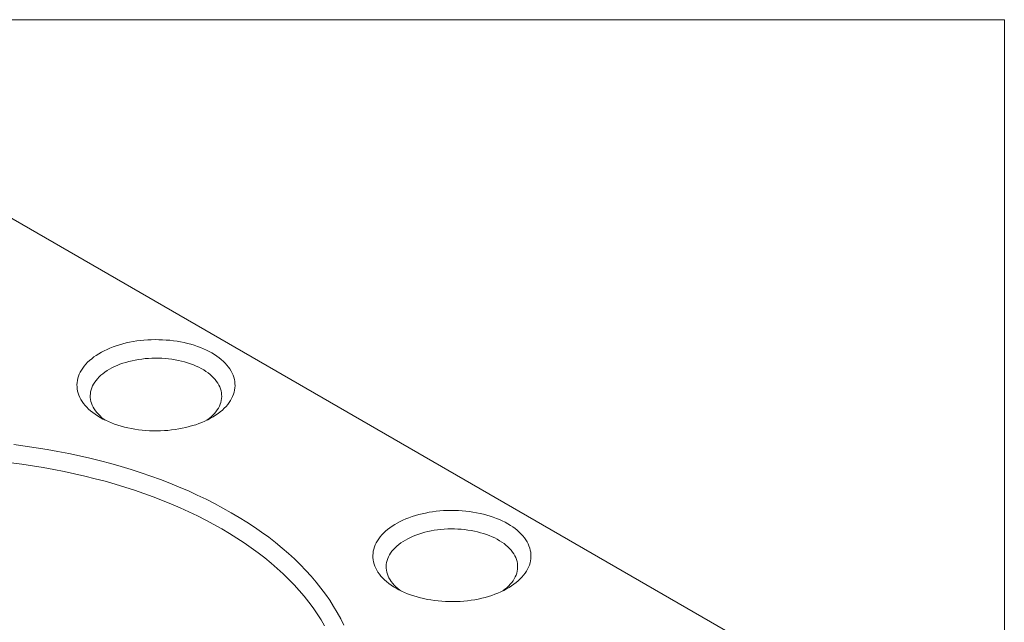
# Model space of a CAD drawing. Header units: inches. Extents: x 0.1 to 10.9, y 0 to 8.5.
# Tile 9 of 9: x 9.833 to 10.944, y 7.77 to 8.451. Entities that reach past the tile are written whole.
import ezdxf

# ---------------------------------------------------------------- set-up
doc = ezdxf.new("R2010")
doc.units = ezdxf.units.IN
doc.header["$MEASUREMENT"] = 0

msp = doc.modelspace()

# ---------------------------------------------------------------- linework, layer by layer
at = {"color": 7, "linetype": 'Continuous', "lineweight": 0}
for p, q in [((0.0622, 8.4506), (10.9445, 8.4506)), ((10.9445, 0.0356), (10.9445, 8.4506)), ((10.7466, 7.6933), (9.7241, 8.2836))]:
    msp.add_line(p, q, dxfattribs=at)
at = {"color": 7, "linetype": 'Continuous', "lineweight": 0, "flags": 128}
for points in [[(10.0498, 8.0742), (10.0527, 8.0724), (10.0554, 8.0706), (10.058, 8.0687), (10.0604, 8.0667), (10.0627, 8.0647), (10.0648, 8.0626), (10.0667, 8.0605), (10.0685, 8.0583), (10.0701, 8.0561), (10.0715, 8.0538), (10.0727, 8.0515), (10.0737, 8.0491), (10.0745, 8.0468), (10.0752, 8.0444), (10.0756, 8.042), (10.0758, 8.0396), (10.0759, 8.0371), (10.0757, 8.0347), (10.0754, 8.0323), (10.0749, 8.0299), (10.0741, 8.0275), (10.0732, 8.0252), (10.0721, 8.0229), (10.0708, 8.0206), (10.0693, 8.0183), (10.0676, 8.0161), (10.0658, 8.0139), (10.0638, 8.0118), (10.0616, 8.0097), (10.0592, 8.0077), (10.0567, 8.0058), (10.054, 8.004), (10.0512, 8.0022), (10.0483, 8.0005), (10.0452, 7.9988), (10.0419, 7.9973), (10.0386, 7.9958), (10.0351, 7.9945), (10.0316, 7.9932), (10.0279, 7.9921), (10.0242, 7.991), (10.0203, 7.99), (10.0164, 7.9892), (10.0124, 7.9884), (10.0084, 7.9878), (10.0043, 7.9872), (10.0002, 7.9868), (9.9961, 7.9865), (9.9919, 7.9863), (9.9877, 7.9862), (9.9835, 7.9862), (9.9793, 7.9864), (9.9752, 7.9866), (9.971, 7.987), (9.9669, 7.9875), (9.9629, 7.9881), (9.9589, 7.9888), (9.9549, 7.9896), (9.9511, 7.9905), (9.9473, 7.9915), (9.9435, 7.9926), (9.9399, 7.9938), (9.9364, 7.9952), (9.933, 7.9966), (9.9297, 7.9981), (9.9266, 7.9996), (9.9235, 8.0013), (9.9207, 8.0031), (9.9179, 8.0049), (9.9153, 8.0068), (9.9129, 8.0087), (9.9106, 8.0108), (9.9085, 8.0129), (9.9066, 8.015), (9.9048, 8.0172), (9.9032, 8.0194), (9.9018, 8.0217), (9.9006, 8.024), (9.8996, 8.0264), (9.8988, 8.0287), (9.8981, 8.0311), (9.8977, 8.0335), (9.8975, 8.0359), (9.8974, 8.0383), (9.8976, 8.0408), (9.8979, 8.0432), (9.8984, 8.0456), (9.8992, 8.0479), (9.9001, 8.0503), (9.9012, 8.0526), (9.9025, 8.0549), (9.904, 8.0572), (9.9057, 8.0594), (9.9075, 8.0616), (9.9095, 8.0637), (9.9117, 8.0657), (9.9141, 8.0677), (9.9166, 8.0697), (9.9193, 8.0715), (9.9221, 8.0733), (9.925, 8.075), (9.9281, 8.0766), (9.9314, 8.0782), (9.9347, 8.0796), (9.9382, 8.081), (9.9417, 8.0823), (9.9454, 8.0834), (9.9491, 8.0845), (9.953, 8.0855), (9.9569, 8.0863), (9.9609, 8.0871), (9.9649, 8.0877), (9.969, 8.0882), (9.9731, 8.0887), (9.9773, 8.089), (9.9814, 8.0892), (9.9856, 8.0893), (9.9898, 8.0892), (9.994, 8.0891), (9.9981, 8.0888), (10.0023, 8.0885), (10.0064, 8.088), (10.0104, 8.0874), (10.0144, 8.0867), (10.0184, 8.0859), (10.0223, 8.085), (10.026, 8.084), (10.0298, 8.0829), (10.0334, 8.0816), (10.0369, 8.0803), (10.0403, 8.0789), (10.0436, 8.0774), (10.0467, 8.0758), (10.0498, 8.0742)], [(10.044, 7.9982), (10.0443, 7.9985), (10.0466, 8.0002), (10.0488, 8.002), (10.0508, 8.0039), (10.0526, 8.0058), (10.0543, 8.0078), (10.0558, 8.0099), (10.0571, 8.0119), (10.0582, 8.014), (10.0591, 8.0162), (10.0599, 8.0183), (10.0604, 8.0205), (10.0607, 8.0227), (10.0609, 8.0249), (10.0608, 8.0271), (10.0606, 8.0293), (10.0602, 8.0315), (10.0595, 8.0337), (10.0587, 8.0359), (10.0577, 8.038), (10.0565, 8.0401), (10.0551, 8.0421), (10.0535, 8.0442), (10.0517, 8.0461), (10.0498, 8.048), (10.0477, 8.0499), (10.0455, 8.0517), (10.0431, 8.0534), (10.0405, 8.055), (10.0378, 8.0566), (10.0349, 8.058), (10.032, 8.0594), (10.0289, 8.0607), (10.0257, 8.062), (10.0224, 8.0631), (10.019, 8.0641), (10.0155, 8.065), (10.0119, 8.0658), (10.0083, 8.0665), (10.0046, 8.0671), (10.0009, 8.0676), (9.9971, 8.0679), (9.9933, 8.0682), (9.9895, 8.0683), (9.9857, 8.0684), (9.9819, 8.0683), (9.9781, 8.0681), (9.9743, 8.0678), (9.9705, 8.0673), (9.9668, 8.0668), (9.9632, 8.0662), (9.9596, 8.0654), (9.956, 8.0645), (9.9526, 8.0636), (9.9493, 8.0625), (9.946, 8.0614), (9.9429, 8.0601), (9.9398, 8.0588), (9.9369, 8.0573), (9.9342, 8.0558)], [(9.9342, 8.0558), (9.9315, 8.0542), (9.929, 8.0525), (9.9267, 8.0508), (9.9245, 8.049), (9.9225, 8.0471), (9.9207, 8.0451), (9.919, 8.0432), (9.9175, 8.0411), (9.9162, 8.0391), (9.9151, 8.0369), (9.9142, 8.0348), (9.9134, 8.0326), (9.9129, 8.0304), (9.9126, 8.0282), (9.9124, 8.026), (9.9125, 8.0238), (9.9127, 8.0216), (9.9131, 8.0194), (9.9138, 8.0173), (9.9146, 8.0151), (9.9156, 8.013), (9.9168, 8.0109), (9.9182, 8.0088), (9.9198, 8.0068), (9.9216, 8.0049), (9.9235, 8.003), (9.9256, 8.0011), (9.9278, 7.9993), (9.9293, 7.9982)], [(9.8263, 7.9707), (9.8388, 7.9691), (9.8513, 7.9672), (9.8637, 7.9652), (9.8759, 7.963), (9.8881, 7.9606), (9.9002, 7.9581), (9.9121, 7.9553), (9.9239, 7.9524), (9.9356, 7.9493), (9.9472, 7.946), (9.9585, 7.9425), (9.9698, 7.9389), (9.9808, 7.9351), (9.9917, 7.9312), (10.0024, 7.927), (10.0129, 7.9227), (10.0232, 7.9183), (10.0333, 7.9137), (10.0432, 7.909), (10.0528, 7.9041), (10.0623, 7.899), (10.0715, 7.8938)], [(10.1771, 7.766), (10.1731, 7.7728), (10.1688, 7.7796), (10.1641, 7.7863), (10.1592, 7.7929), (10.154, 7.7994), (10.1485, 7.8059), (10.1427, 7.8123), (10.1366, 7.8185), (10.1302, 7.8247), (10.1236, 7.8308), (10.1166, 7.8368), (10.1094, 7.8427), (10.102, 7.8484), (10.0943, 7.8541), (10.0863, 7.8596), (10.0781, 7.865), (10.0696, 7.8703), (10.0609, 7.8755), (10.052, 7.8805), (10.0428, 7.8854), (10.0334, 7.8901), (10.0239, 7.8947), (10.0141, 7.8992), (10.0041, 7.9035), (9.9939, 7.9076), (9.9835, 7.9116), (9.973, 7.9155), (9.9623, 7.9192), (9.9514, 7.9227), (9.9404, 7.926), (9.9292, 7.9292), (9.9178, 7.9322), (9.9064, 7.9351), (9.8948, 7.9377), (9.8831, 7.9402), (9.8713, 7.9425), (9.8594, 7.9447), (9.8474, 7.9466), (9.8353, 7.9484), (9.8232, 7.95)], [(10.0715, 7.8938), (10.0805, 7.8885), (10.0892, 7.8831), (10.0977, 7.8775), (10.1059, 7.8718), (10.1139, 7.866), (10.1216, 7.86), (10.129, 7.8539), (10.1361, 7.8478), (10.143, 7.8415), (10.1496, 7.8351), (10.1559, 7.8286), (10.1618, 7.8221), (10.1675, 7.8154), (10.1729, 7.8087), (10.178, 7.8018), (10.1828, 7.7949), (10.1872, 7.788), (10.1913, 7.781), (10.1952, 7.7739), (10.1987, 7.7667)], [(10.3839, 7.8813), (10.3868, 7.8795), (10.3895, 7.8777), (10.3921, 7.8758), (10.3945, 7.8739), (10.3968, 7.8718), (10.3989, 7.8697), (10.4008, 7.8676), (10.4026, 7.8654), (10.4042, 7.8632), (10.4056, 7.8609), (10.4068, 7.8586), (10.4078, 7.8562), (10.4086, 7.8539), (10.4093, 7.8515), (10.4097, 7.8491), (10.41, 7.8467), (10.41, 7.8443), (10.4099, 7.8418), (10.4095, 7.8394), (10.409, 7.837), (10.4082, 7.8347), (10.4073, 7.8323), (10.4062, 7.83), (10.4049, 7.8277), (10.4034, 7.8254), (10.4017, 7.8232), (10.3999, 7.821), (10.3979, 7.8189), (10.3957, 7.8169), (10.3933, 7.8149), (10.3908, 7.8129), (10.3881, 7.8111), (10.3853, 7.8093), (10.3824, 7.8076), (10.3793, 7.806), (10.3761, 7.8044), (10.3727, 7.803), (10.3693, 7.8016), (10.3657, 7.8003), (10.362, 7.7992), (10.3583, 7.7981), (10.3544, 7.7971), (10.3505, 7.7963), (10.3465, 7.7955), (10.3425, 7.7949), (10.3384, 7.7944), (10.3343, 7.7939), (10.3302, 7.7936), (10.326, 7.7934), (10.3218, 7.7933), (10.3176, 7.7934), (10.3134, 7.7935), (10.3093, 7.7938), (10.3051, 7.7941), (10.301, 7.7946), (10.297, 7.7952), (10.293, 7.7959), (10.289, 7.7967), (10.2852, 7.7976), (10.2814, 7.7986), (10.2777, 7.7997), (10.274, 7.801), (10.2705, 7.8023), (10.2671, 7.8037), (10.2638, 7.8052), (10.2607, 7.8068), (10.2577, 7.8084), (10.2548, 7.8102), (10.252, 7.812), (10.2494, 7.8139), (10.247, 7.8159), (10.2447, 7.8179), (10.2426, 7.82), (10.2407, 7.8221), (10.2389, 7.8243), (10.2373, 7.8265), (10.2359, 7.8288), (10.2347, 7.8311), (10.2337, 7.8335), (10.2329, 7.8358), (10.2323, 7.8382), (10.2318, 7.8406), (10.2316, 7.8431), (10.2315, 7.8455), (10.2317, 7.8479), (10.232, 7.8503), (10.2325, 7.8527), (10.2333, 7.8551), (10.2342, 7.8574), (10.2353, 7.8597), (10.2366, 7.862), (10.2381, 7.8643), (10.2398, 7.8665), (10.2416, 7.8687), (10.2436, 7.8708), (10.2458, 7.8729), (10.2482, 7.8749), (10.2507, 7.8768), (10.2534, 7.8786), (10.2562, 7.8804), (10.2591, 7.8821), (10.2622, 7.8838), (10.2655, 7.8853), (10.2688, 7.8868), (10.2723, 7.8881), (10.2758, 7.8894), (10.2795, 7.8905), (10.2833, 7.8916), (10.2871, 7.8926), (10.291, 7.8934), (10.295, 7.8942), (10.299, 7.8948), (10.3031, 7.8954), (10.3072, 7.8958), (10.3114, 7.8961), (10.3155, 7.8963), (10.3197, 7.8964), (10.3239, 7.8964), (10.3281, 7.8962), (10.3322, 7.896), (10.3364, 7.8956), (10.3405, 7.8951), (10.3445, 7.8945), (10.3485, 7.8938), (10.3525, 7.893), (10.3564, 7.8921), (10.3602, 7.8911), (10.3639, 7.89), (10.3675, 7.8888), (10.371, 7.8874), (10.3744, 7.886), (10.3777, 7.8845), (10.3808, 7.883), (10.3839, 7.8813)], [(10.3781, 7.8054), (10.3784, 7.8056), (10.3807, 7.8073), (10.3829, 7.8091), (10.3849, 7.811), (10.3867, 7.813), (10.3884, 7.8149), (10.3899, 7.817), (10.3912, 7.8191), (10.3923, 7.8212), (10.3932, 7.8233), (10.394, 7.8255), (10.3945, 7.8277), (10.3949, 7.8299), (10.395, 7.8321), (10.395, 7.8343), (10.3947, 7.8365), (10.3943, 7.8387), (10.3936, 7.8408), (10.3928, 7.843), (10.3918, 7.8451), (10.3906, 7.8472), (10.3892, 7.8493), (10.3876, 7.8513), (10.3858, 7.8532), (10.3839, 7.8552), (10.3818, 7.857), (10.3796, 7.8588), (10.3772, 7.8605), (10.3746, 7.8621), (10.3719, 7.8637), (10.3691, 7.8652), (10.3661, 7.8666), (10.363, 7.8679), (10.3598, 7.8691), (10.3565, 7.8702), (10.3531, 7.8712), (10.3496, 7.8721), (10.3461, 7.8729), (10.3424, 7.8736), (10.3387, 7.8742), (10.335, 7.8747), (10.3312, 7.875), (10.3274, 7.8753), (10.3236, 7.8754), (10.3198, 7.8755), (10.316, 7.8754), (10.3122, 7.8752), (10.3084, 7.8749), (10.3046, 7.8745), (10.3009, 7.8739), (10.2973, 7.8733), (10.2937, 7.8725), (10.2902, 7.8717), (10.2867, 7.8707), (10.2834, 7.8696), (10.2801, 7.8685), (10.277, 7.8672), (10.2739, 7.8659), (10.271, 7.8644), (10.2683, 7.8629)], [(10.2683, 7.8629), (10.2656, 7.8613), (10.2631, 7.8596), (10.2608, 7.8579), (10.2586, 7.8561), (10.2566, 7.8542), (10.2548, 7.8523), (10.2531, 7.8503), (10.2516, 7.8482), (10.2503, 7.8462), (10.2492, 7.8441), (10.2483, 7.8419), (10.2475, 7.8398), (10.247, 7.8376), (10.2467, 7.8354), (10.2465, 7.8332), (10.2466, 7.831), (10.2468, 7.8288), (10.2473, 7.8266), (10.2479, 7.8244), (10.2487, 7.8222), (10.2497, 7.8201), (10.251, 7.818), (10.2523, 7.816), (10.2539, 7.8139), (10.2557, 7.812), (10.2576, 7.8101), (10.2597, 7.8082), (10.262, 7.8064), (10.2634, 7.8054)]]:
    msp.add_lwpolyline(points, dxfattribs=at)

doc.saveas('drawing.dxf')
